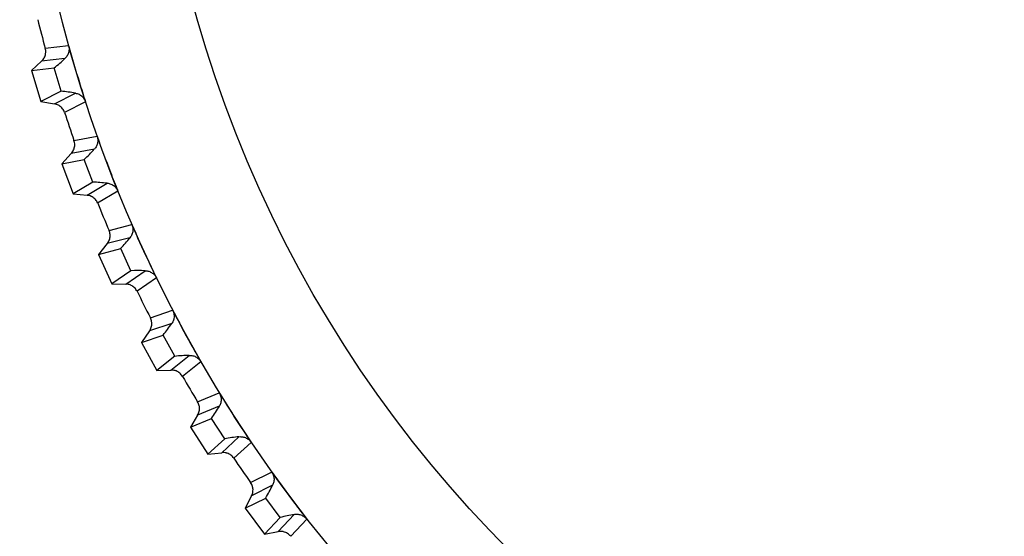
# Model space of a CAD drawing. Header units: millimetres. Extents: x -42 to 108, y 0 to 140.
# Tile 5 of 17: x 64 to 79, y 61 to 69. Entities that reach past the tile are written whole.
import ezdxf

# ---------------------------------------------------------------- set-up
doc = ezdxf.new("R2010")
doc.units = ezdxf.units.MM

msp = doc.modelspace()

# ---------------------------------------------------------------- linework, layer by layer
at = {"color": 7, "linetype": 'Continuous', "lineweight": 25}
for p, q in [((64.264, 68.219), (64.627, 68.262)), ((64.208, 68.02), (64.049, 67.872)), ((64.571, 68.062), (64.208, 68.02)), ((64.049, 67.872), (64.403, 67.914)), ((64.049, 67.872), (64.193, 67.393)), ((64.511, 67.553), (64.403, 67.914)), ((64.511, 67.553), (64.193, 67.393)), ((64.193, 67.393), (64.407, 67.357)), ((64.407, 67.357), (64.733, 67.521)), ((64.89, 67.386), (64.564, 67.222)), ((64.711, 66.786), (65.07, 66.854)), ((65.028, 66.651), (64.669, 66.584)), ((64.669, 66.584), (64.52, 66.425)), ((64.52, 66.425), (64.871, 66.492)), ((65.004, 66.139), (64.871, 66.492)), ((64.52, 66.425), (64.697, 65.957)), ((65.004, 66.139), (64.697, 65.957)), ((64.914, 65.936), (65.227, 66.123)), ((65.394, 65.999), (65.079, 65.812)), ((64.697, 65.957), (64.914, 65.936)), ((65.257, 65.389), (65.611, 65.481)), ((65.582, 65.276), (65.229, 65.183)), ((65.229, 65.183), (65.092, 65.015)), ((65.092, 65.015), (65.437, 65.106)), ((65.594, 64.763), (65.437, 65.106)), ((65.092, 65.015), (65.301, 64.56)), ((65.594, 64.763), (65.301, 64.56)), ((65.518, 64.554), (65.818, 64.763)), ((65.993, 64.651), (65.692, 64.442)), ((65.301, 64.56), (65.518, 64.554)), ((65.899, 64.032), (66.245, 64.149)), ((66.231, 63.942), (65.885, 63.826)), ((65.885, 63.826), (65.76, 63.647)), ((65.76, 63.647), (66.098, 63.762)), ((66.279, 63.432), (66.098, 63.762)), ((65.76, 63.647), (66, 63.209)), ((66.279, 63.432), (66, 63.209)), ((66.218, 63.218), (66.502, 63.447)), ((66.684, 63.347), (66.399, 63.119)), ((66, 63.209), (66.218, 63.218)), ((66.634, 62.724), (66.971, 62.865)), ((66.971, 62.657), (66.634, 62.517)), ((66.634, 62.517), (66.522, 62.33)), ((66.522, 62.33), (66.851, 62.468)), ((66.522, 62.33), (66.792, 61.91)), ((67.055, 62.151), (66.851, 62.468)), ((67.009, 61.934), (67.276, 62.182)), ((67.055, 62.151), (66.792, 61.91)), ((67.465, 62.095), (67.196, 61.847)), ((66.792, 61.91), (67.009, 61.934)), ((67.458, 61.47), (67.785, 61.634)), ((67.8, 61.427), (67.473, 61.263)), ((67.473, 61.263), (67.374, 61.07)), ((67.374, 61.07), (67.693, 61.23)), ((67.918, 60.928), (67.693, 61.23)), ((67.374, 61.07), (67.673, 60.669)), ((67.887, 60.708), (68.137, 60.974)), ((67.918, 60.928), (67.673, 60.669)), ((68.331, 60.901), (68.081, 60.635)), ((67.673, 60.669), (67.887, 60.708))]:
    msp.add_line(p, q, dxfattribs=at)
for radius in [21.133, 19.098]:
    msp.add_circle((85, 73.901), radius, dxfattribs=at)
for centre, radius, start, end in [((85, 73.901), 21.5, 194.099, 195.3235), ((62.633, 70.082), 2.799, 309.2368, 313.8187), ((64.228, 64.768), 2.799, 79.6038, 84.1858), ((85, 73.901), 21.5, 198.099, 199.3235), ((62.953, 68.531), 2.799, 313.2368, 317.8187), ((64.915, 63.341), 2.799, 83.6038, 88.1858), ((85, 73.901), 21.5, 202.099, 203.3235), ((63.382, 67.006), 2.799, 317.2368, 321.8187), ((65.701, 61.966), 2.799, 87.6038, 92.1858), ((85, 73.901), 21.5, 206.099, 207.3235), ((63.915, 65.515), 2.799, 321.2368, 325.8187), ((66.581, 60.649), 2.799, 91.6038, 96.1858), ((85, 73.901), 21.5, 210.099, 211.3235), ((64.552, 64.064), 2.799, 325.2368, 329.8187), ((67.55, 59.396), 2.799, 95.6038, 100.1858), ((85, 73.901), 21.5, 214.099, 215.3235), ((65.288, 62.662), 2.799, 329.2368, 333.8187), ((68.604, 58.214), 2.799, 99.6038, 104.1858)]:
    msp.add_arc(centre, radius, start, end, dxfattribs=at)
for points, knots in [([(64.208, 68.02), (64.216, 68.028), (64.223, 68.036), (64.23, 68.045), (64.237, 68.053), (64.243, 68.063), (64.248, 68.073), (64.253, 68.082), (64.258, 68.093), (64.261, 68.103), (64.265, 68.114), (64.267, 68.124), (64.269, 68.135), (64.27, 68.141), (64.271, 68.146), (64.271, 68.152), (64.272, 68.163), (64.272, 68.174), (64.271, 68.185), (64.269, 68.197), (64.267, 68.208), (64.264, 68.219)], [0, 0, 0, 0, 0.0000332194, 0.0000332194, 0.0000332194, 0.0000664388, 0.0000664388, 0.0000664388, 0.0000996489, 0.0000996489, 0.0000996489, 0.000132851, 0.000132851, 0.000132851, 0.0001493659, 0.0001493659, 0.0001493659, 0.0001828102, 0.0001828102, 0.0001828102, 0.0002172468, 0.0002172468, 0.0002172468, 0.0002172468]), ([(64.627, 68.262), (64.63, 68.251), (64.632, 68.24), (64.634, 68.229), (64.635, 68.218), (64.635, 68.207), (64.634, 68.196), (64.634, 68.185), (64.632, 68.174), (64.63, 68.164), (64.627, 68.153), (64.624, 68.143), (64.62, 68.133), (64.616, 68.124), (64.612, 68.115), (64.606, 68.106), (64.601, 68.098), (64.596, 68.09), (64.59, 68.083), (64.584, 68.075), (64.577, 68.069), (64.571, 68.062)], [0, 0, 0, 0, 0.0000330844, 0.0000330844, 0.0000330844, 0.0000661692, 0.0000661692, 0.0000661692, 0.0000989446, 0.0000989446, 0.0000989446, 0.0001308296, 0.0001308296, 0.0001308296, 0.000161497, 0.000161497, 0.000161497, 0.0001901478, 0.0001901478, 0.0001901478, 0.0002195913, 0.0002195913, 0.0002195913, 0.0002195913]), ([(64.627, 68.262), (64.681, 68.069), (64.737, 67.877), (64.796, 67.686), (64.827, 67.586), (64.858, 67.486), (64.89, 67.386)], [0, 0, 0, 0, 0.0006000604, 0.0006000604, 0.0006000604, 0.000914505, 0.000914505, 0.000914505, 0.000914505]), ([(64.733, 67.521), (64.742, 67.52), (64.752, 67.517), (64.761, 67.514), (64.771, 67.511), (64.78, 67.508), (64.789, 67.504), (64.797, 67.499), (64.806, 67.494), (64.814, 67.489), (64.822, 67.483), (64.83, 67.477), (64.837, 67.47), (64.844, 67.463), (64.851, 67.456), (64.857, 67.448), (64.863, 67.44), (64.869, 67.432), (64.874, 67.424), (64.881, 67.412), (64.886, 67.399), (64.89, 67.386)], [0, 0, 0, 0, 0.0000302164, 0.0000302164, 0.0000302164, 0.0000598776, 0.0000598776, 0.0000598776, 0.0000895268, 0.0000895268, 0.0000895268, 0.0001191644, 0.0001191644, 0.0001191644, 0.000148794, 0.000148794, 0.000148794, 0.00017842, 0.00017842, 0.00017842, 0.0002196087, 0.0002196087, 0.0002196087, 0.0002196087]), ([(64.564, 67.222), (64.56, 67.232), (64.556, 67.242), (64.551, 67.252), (64.546, 67.262), (64.54, 67.271), (64.533, 67.28), (64.526, 67.289), (64.519, 67.297), (64.511, 67.305), (64.503, 67.313), (64.494, 67.319), (64.485, 67.326), (64.48, 67.329), (64.476, 67.332), (64.471, 67.334), (64.461, 67.34), (64.451, 67.344), (64.44, 67.348), (64.43, 67.352), (64.418, 67.355), (64.407, 67.357)], [0, 0, 0, 0, 0.0000331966, 0.0000331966, 0.0000331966, 0.0000663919, 0.0000663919, 0.0000663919, 0.0000995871, 0.0000995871, 0.0000995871, 0.0001327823, 0.0001327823, 0.0001327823, 0.0001492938, 0.0001492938, 0.0001492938, 0.0001827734, 0.0001827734, 0.0001827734, 0.0002172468, 0.0002172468, 0.0002172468, 0.0002172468]), ([(64.669, 66.584), (64.676, 66.592), (64.683, 66.601), (64.689, 66.61), (64.695, 66.619), (64.701, 66.629), (64.705, 66.639), (64.71, 66.649), (64.713, 66.66), (64.716, 66.67), (64.719, 66.681), (64.721, 66.692), (64.722, 66.703), (64.722, 66.709), (64.722, 66.714), (64.722, 66.72), (64.722, 66.731), (64.722, 66.742), (64.72, 66.753), (64.718, 66.764), (64.715, 66.776), (64.711, 66.786)], [0, 0, 0, 0, 0.0000332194, 0.0000332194, 0.0000332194, 0.0000664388, 0.0000664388, 0.0000664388, 0.0000996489, 0.0000996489, 0.0000996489, 0.000132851, 0.000132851, 0.000132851, 0.0001493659, 0.0001493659, 0.0001493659, 0.0001828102, 0.0001828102, 0.0001828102, 0.0002172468, 0.0002172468, 0.0002172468, 0.0002172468]), ([(65.07, 66.854), (65.074, 66.844), (65.077, 66.833), (65.079, 66.822), (65.081, 66.812), (65.082, 66.801), (65.082, 66.789), (65.082, 66.779), (65.081, 66.768), (65.079, 66.757), (65.078, 66.746), (65.075, 66.736), (65.072, 66.726), (65.069, 66.716), (65.065, 66.707), (65.06, 66.698), (65.056, 66.689), (65.051, 66.681), (65.046, 66.673), (65.04, 66.666), (65.034, 66.658), (65.028, 66.651)], [0, 0, 0, 0, 0.0000330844, 0.0000330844, 0.0000330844, 0.0000661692, 0.0000661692, 0.0000661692, 0.0000989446, 0.0000989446, 0.0000989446, 0.0001308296, 0.0001308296, 0.0001308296, 0.000161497, 0.000161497, 0.000161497, 0.0001901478, 0.0001901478, 0.0001901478, 0.0002195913, 0.0002195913, 0.0002195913, 0.0002195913]), ([(65.07, 66.854), (65.137, 66.666), (65.206, 66.478), (65.278, 66.292), (65.316, 66.194), (65.355, 66.096), (65.394, 65.999)], [0, 0, 0, 0, 0.0006000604, 0.0006000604, 0.0006000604, 0.000914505, 0.000914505, 0.000914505, 0.000914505]), ([(65.227, 66.123), (65.237, 66.122), (65.247, 66.121), (65.256, 66.118), (65.266, 66.116), (65.275, 66.113), (65.284, 66.109), (65.293, 66.106), (65.302, 66.101), (65.311, 66.096), (65.319, 66.091), (65.327, 66.085), (65.335, 66.079), (65.343, 66.073), (65.35, 66.066), (65.356, 66.059), (65.363, 66.051), (65.369, 66.044), (65.375, 66.035), (65.382, 66.024), (65.389, 66.012), (65.394, 65.999)], [0, 0, 0, 0, 0.0000302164, 0.0000302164, 0.0000302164, 0.0000598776, 0.0000598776, 0.0000598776, 0.0000895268, 0.0000895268, 0.0000895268, 0.0001191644, 0.0001191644, 0.0001191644, 0.000148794, 0.000148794, 0.000148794, 0.00017842, 0.00017842, 0.00017842, 0.0002196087, 0.0002196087, 0.0002196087, 0.0002196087]), ([(65.079, 65.812), (65.075, 65.823), (65.07, 65.833), (65.064, 65.842), (65.059, 65.851), (65.052, 65.86), (65.045, 65.869), (65.038, 65.877), (65.03, 65.885), (65.021, 65.892), (65.012, 65.899), (65.003, 65.905), (64.994, 65.911), (64.989, 65.913), (64.984, 65.916), (64.979, 65.918), (64.969, 65.923), (64.958, 65.927), (64.948, 65.93), (64.936, 65.933), (64.925, 65.935), (64.914, 65.936)], [0, 0, 0, 0, 0.0000331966, 0.0000331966, 0.0000331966, 0.0000663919, 0.0000663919, 0.0000663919, 0.0000995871, 0.0000995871, 0.0000995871, 0.0001327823, 0.0001327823, 0.0001327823, 0.0001492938, 0.0001492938, 0.0001492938, 0.0001827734, 0.0001827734, 0.0001827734, 0.0002172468, 0.0002172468, 0.0002172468, 0.0002172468]), ([(65.229, 65.183), (65.236, 65.192), (65.242, 65.201), (65.247, 65.211), (65.253, 65.221), (65.257, 65.231), (65.261, 65.241), (65.265, 65.252), (65.268, 65.262), (65.27, 65.273), (65.272, 65.284), (65.273, 65.295), (65.273, 65.306), (65.273, 65.312), (65.273, 65.317), (65.273, 65.323), (65.272, 65.334), (65.27, 65.345), (65.268, 65.356), (65.265, 65.367), (65.261, 65.378), (65.257, 65.389)], [0, 0, 0, 0, 0.0000332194, 0.0000332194, 0.0000332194, 0.0000664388, 0.0000664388, 0.0000664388, 0.0000996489, 0.0000996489, 0.0000996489, 0.000132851, 0.000132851, 0.000132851, 0.0001493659, 0.0001493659, 0.0001493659, 0.0001828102, 0.0001828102, 0.0001828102, 0.0002172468, 0.0002172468, 0.0002172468, 0.0002172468]), ([(65.611, 65.481), (65.615, 65.471), (65.618, 65.461), (65.621, 65.45), (65.624, 65.439), (65.626, 65.428), (65.626, 65.417), (65.627, 65.406), (65.627, 65.395), (65.626, 65.385), (65.625, 65.374), (65.624, 65.363), (65.621, 65.353), (65.619, 65.343), (65.615, 65.334), (65.611, 65.324), (65.608, 65.316), (65.603, 65.307), (65.598, 65.299), (65.593, 65.291), (65.588, 65.283), (65.582, 65.276)], [0, 0, 0, 0, 0.0000330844, 0.0000330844, 0.0000330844, 0.0000661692, 0.0000661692, 0.0000661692, 0.0000989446, 0.0000989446, 0.0000989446, 0.0001308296, 0.0001308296, 0.0001308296, 0.000161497, 0.000161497, 0.000161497, 0.0001901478, 0.0001901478, 0.0001901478, 0.0002195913, 0.0002195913, 0.0002195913, 0.0002195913]), ([(65.611, 65.481), (65.69, 65.298), (65.772, 65.116), (65.857, 64.934), (65.902, 64.839), (65.947, 64.745), (65.993, 64.651)], [0, 0, 0, 0, 0.0006000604, 0.0006000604, 0.0006000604, 0.000914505, 0.000914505, 0.000914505, 0.000914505]), ([(65.818, 64.763), (65.828, 64.762), (65.837, 64.762), (65.847, 64.76), (65.857, 64.758), (65.866, 64.756), (65.876, 64.753), (65.885, 64.75), (65.894, 64.746), (65.903, 64.742), (65.912, 64.737), (65.92, 64.732), (65.928, 64.726), (65.936, 64.721), (65.944, 64.714), (65.951, 64.708), (65.958, 64.701), (65.965, 64.693), (65.971, 64.686), (65.979, 64.675), (65.987, 64.663), (65.993, 64.651)], [0, 0, 0, 0, 0.0000302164, 0.0000302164, 0.0000302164, 0.0000598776, 0.0000598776, 0.0000598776, 0.0000895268, 0.0000895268, 0.0000895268, 0.0001191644, 0.0001191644, 0.0001191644, 0.000148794, 0.000148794, 0.000148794, 0.00017842, 0.00017842, 0.00017842, 0.0002196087, 0.0002196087, 0.0002196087, 0.0002196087]), ([(65.692, 64.442), (65.687, 64.452), (65.682, 64.462), (65.675, 64.471), (65.669, 64.48), (65.662, 64.488), (65.654, 64.496), (65.646, 64.504), (65.637, 64.511), (65.628, 64.518), (65.619, 64.524), (65.61, 64.53), (65.6, 64.535), (65.595, 64.537), (65.59, 64.539), (65.585, 64.541), (65.574, 64.545), (65.563, 64.548), (65.552, 64.55), (65.541, 64.553), (65.53, 64.554), (65.518, 64.554)], [0, 0, 0, 0, 0.0000331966, 0.0000331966, 0.0000331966, 0.0000663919, 0.0000663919, 0.0000663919, 0.0000995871, 0.0000995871, 0.0000995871, 0.0001327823, 0.0001327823, 0.0001327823, 0.0001492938, 0.0001492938, 0.0001492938, 0.0001827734, 0.0001827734, 0.0001827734, 0.0002172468, 0.0002172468, 0.0002172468, 0.0002172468]), ([(65.885, 63.826), (65.891, 63.835), (65.897, 63.844), (65.902, 63.854), (65.906, 63.864), (65.91, 63.875), (65.913, 63.885), (65.916, 63.896), (65.919, 63.907), (65.92, 63.918), (65.921, 63.929), (65.921, 63.94), (65.921, 63.951), (65.92, 63.957), (65.92, 63.962), (65.919, 63.968), (65.918, 63.979), (65.915, 63.99), (65.912, 64), (65.908, 64.011), (65.904, 64.022), (65.899, 64.032)], [0, 0, 0, 0, 0.0000332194, 0.0000332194, 0.0000332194, 0.0000664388, 0.0000664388, 0.0000664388, 0.0000996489, 0.0000996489, 0.0000996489, 0.000132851, 0.000132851, 0.000132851, 0.0001493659, 0.0001493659, 0.0001493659, 0.0001828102, 0.0001828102, 0.0001828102, 0.0002172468, 0.0002172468, 0.0002172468, 0.0002172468]), ([(66.245, 64.149), (66.25, 64.14), (66.254, 64.129), (66.258, 64.119), (66.261, 64.108), (66.264, 64.098), (66.265, 64.087), (66.267, 64.076), (66.268, 64.065), (66.268, 64.054), (66.267, 64.043), (66.266, 64.033), (66.264, 64.022), (66.263, 64.012), (66.26, 64.002), (66.257, 63.993), (66.254, 63.984), (66.25, 63.975), (66.246, 63.967), (66.241, 63.958), (66.236, 63.95), (66.231, 63.942)], [0, 0, 0, 0, 0.0000330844, 0.0000330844, 0.0000330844, 0.0000661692, 0.0000661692, 0.0000661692, 0.0000989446, 0.0000989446, 0.0000989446, 0.0001308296, 0.0001308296, 0.0001308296, 0.000161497, 0.000161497, 0.000161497, 0.0001901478, 0.0001901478, 0.0001901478, 0.0002195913, 0.0002195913, 0.0002195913, 0.0002195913]), ([(66.245, 64.149), (66.337, 63.972), (66.432, 63.796), (66.529, 63.621), (66.58, 63.529), (66.632, 63.438), (66.684, 63.347)], [0, 0, 0, 0, 0.0006000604, 0.0006000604, 0.0006000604, 0.000914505, 0.000914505, 0.000914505, 0.000914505]), ([(66.502, 63.447), (66.512, 63.447), (66.522, 63.447), (66.531, 63.446), (66.541, 63.445), (66.551, 63.444), (66.56, 63.441), (66.57, 63.439), (66.579, 63.436), (66.588, 63.432), (66.598, 63.428), (66.606, 63.424), (66.615, 63.418), (66.623, 63.413), (66.631, 63.408), (66.639, 63.401), (66.647, 63.395), (66.654, 63.388), (66.66, 63.381), (66.669, 63.37), (66.678, 63.359), (66.684, 63.347)], [0, 0, 0, 0, 0.0000302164, 0.0000302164, 0.0000302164, 0.0000598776, 0.0000598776, 0.0000598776, 0.0000895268, 0.0000895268, 0.0000895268, 0.0001191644, 0.0001191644, 0.0001191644, 0.000148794, 0.000148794, 0.000148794, 0.00017842, 0.00017842, 0.00017842, 0.0002196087, 0.0002196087, 0.0002196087, 0.0002196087]), ([(66.399, 63.119), (66.394, 63.128), (66.387, 63.137), (66.38, 63.146), (66.373, 63.154), (66.365, 63.162), (66.357, 63.17), (66.348, 63.177), (66.339, 63.183), (66.33, 63.189), (66.321, 63.195), (66.311, 63.2), (66.3, 63.204), (66.295, 63.206), (66.29, 63.208), (66.285, 63.21), (66.274, 63.213), (66.263, 63.215), (66.252, 63.217), (66.241, 63.218), (66.229, 63.219), (66.218, 63.218)], [0, 0, 0, 0, 0.0000331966, 0.0000331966, 0.0000331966, 0.0000663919, 0.0000663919, 0.0000663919, 0.0000995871, 0.0000995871, 0.0000995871, 0.0001327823, 0.0001327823, 0.0001327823, 0.0001492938, 0.0001492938, 0.0001492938, 0.0001827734, 0.0001827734, 0.0001827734, 0.0002172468, 0.0002172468, 0.0002172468, 0.0002172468]), ([(66.971, 62.865), (67.075, 62.694), (67.182, 62.525), (67.291, 62.358), (67.349, 62.27), (67.407, 62.182), (67.465, 62.095)], [0, 0, 0, 0, 0.0006000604, 0.0006000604, 0.0006000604, 0.000914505, 0.000914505, 0.000914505, 0.000914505]), ([(66.971, 62.865), (66.977, 62.855), (66.982, 62.845), (66.986, 62.835), (66.99, 62.825), (66.993, 62.814), (66.996, 62.804), (66.998, 62.793), (67, 62.782), (67, 62.771), (67.001, 62.761), (67, 62.75), (66.999, 62.739), (66.998, 62.729), (66.996, 62.719), (66.994, 62.709), (66.991, 62.7), (66.988, 62.691), (66.984, 62.683), (66.981, 62.674), (66.976, 62.665), (66.971, 62.657)], [0, 0, 0, 0, 0.0000330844, 0.0000330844, 0.0000330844, 0.0000661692, 0.0000661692, 0.0000661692, 0.0000989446, 0.0000989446, 0.0000989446, 0.0001308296, 0.0001308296, 0.0001308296, 0.000161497, 0.000161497, 0.000161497, 0.0001901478, 0.0001901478, 0.0001901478, 0.0002195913, 0.0002195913, 0.0002195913, 0.0002195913]), ([(66.634, 62.517), (66.64, 62.526), (66.645, 62.536), (66.649, 62.546), (66.653, 62.557), (66.656, 62.567), (66.659, 62.578), (66.661, 62.589), (66.662, 62.6), (66.663, 62.611), (66.663, 62.622), (66.663, 62.633), (66.661, 62.644), (66.661, 62.65), (66.66, 62.655), (66.659, 62.661), (66.656, 62.672), (66.653, 62.682), (66.649, 62.693), (66.645, 62.703), (66.64, 62.714), (66.634, 62.724)], [0, 0, 0, 0, 0.0000332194, 0.0000332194, 0.0000332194, 0.0000664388, 0.0000664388, 0.0000664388, 0.0000996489, 0.0000996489, 0.0000996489, 0.000132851, 0.000132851, 0.000132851, 0.0001493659, 0.0001493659, 0.0001493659, 0.0001828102, 0.0001828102, 0.0001828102, 0.0002172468, 0.0002172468, 0.0002172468, 0.0002172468]), ([(67.276, 62.182), (67.286, 62.183), (67.296, 62.184), (67.306, 62.183), (67.315, 62.183), (67.325, 62.182), (67.335, 62.18), (67.345, 62.179), (67.354, 62.176), (67.364, 62.173), (67.373, 62.17), (67.382, 62.166), (67.391, 62.161), (67.4, 62.157), (67.408, 62.152), (67.416, 62.146), (67.424, 62.14), (67.432, 62.134), (67.439, 62.127), (67.449, 62.117), (67.458, 62.107), (67.465, 62.095)], [0, 0, 0, 0, 0.0000302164, 0.0000302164, 0.0000302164, 0.0000598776, 0.0000598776, 0.0000598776, 0.0000895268, 0.0000895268, 0.0000895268, 0.0001191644, 0.0001191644, 0.0001191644, 0.000148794, 0.000148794, 0.000148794, 0.00017842, 0.00017842, 0.00017842, 0.0002196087, 0.0002196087, 0.0002196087, 0.0002196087]), ([(67.196, 61.847), (67.19, 61.857), (67.183, 61.865), (67.176, 61.873), (67.168, 61.881), (67.16, 61.889), (67.151, 61.895), (67.142, 61.902), (67.133, 61.908), (67.123, 61.913), (67.113, 61.918), (67.103, 61.922), (67.092, 61.926), (67.087, 61.927), (67.081, 61.929), (67.076, 61.93), (67.065, 61.933), (67.054, 61.934), (67.043, 61.935), (67.032, 61.936), (67.02, 61.935), (67.009, 61.934)], [0, 0, 0, 0, 0.0000331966, 0.0000331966, 0.0000331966, 0.0000663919, 0.0000663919, 0.0000663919, 0.0000995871, 0.0000995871, 0.0000995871, 0.0001327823, 0.0001327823, 0.0001327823, 0.0001492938, 0.0001492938, 0.0001492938, 0.0001827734, 0.0001827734, 0.0001827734, 0.0002172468, 0.0002172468, 0.0002172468, 0.0002172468]), ([(67.785, 61.634), (67.901, 61.471), (68.019, 61.31), (68.14, 61.15), (68.203, 61.067), (68.267, 60.984), (68.331, 60.901)], [0, 0, 0, 0, 0.0006000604, 0.0006000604, 0.0006000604, 0.000914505, 0.000914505, 0.000914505, 0.000914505]), ([(67.785, 61.634), (67.791, 61.625), (67.797, 61.616), (67.802, 61.606), (67.806, 61.596), (67.81, 61.585), (67.814, 61.575), (67.817, 61.564), (67.819, 61.554), (67.82, 61.543), (67.822, 61.532), (67.822, 61.521), (67.822, 61.511), (67.821, 61.501), (67.82, 61.49), (67.818, 61.481), (67.816, 61.471), (67.814, 61.462), (67.811, 61.453), (67.808, 61.444), (67.804, 61.435), (67.8, 61.427)], [0, 0, 0, 0, 0.0000330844, 0.0000330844, 0.0000330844, 0.0000661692, 0.0000661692, 0.0000661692, 0.0000989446, 0.0000989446, 0.0000989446, 0.0001308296, 0.0001308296, 0.0001308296, 0.000161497, 0.000161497, 0.000161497, 0.0001901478, 0.0001901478, 0.0001901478, 0.0002195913, 0.0002195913, 0.0002195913, 0.0002195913]), ([(67.473, 61.263), (67.478, 61.273), (67.482, 61.283), (67.486, 61.294), (67.489, 61.305), (67.491, 61.315), (67.493, 61.326), (67.495, 61.337), (67.495, 61.349), (67.495, 61.36), (67.495, 61.371), (67.493, 61.382), (67.491, 61.393), (67.49, 61.398), (67.489, 61.403), (67.487, 61.409), (67.484, 61.419), (67.48, 61.43), (67.476, 61.44), (67.471, 61.45), (67.465, 61.46), (67.458, 61.47)], [0, 0, 0, 0, 0.0000332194, 0.0000332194, 0.0000332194, 0.0000664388, 0.0000664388, 0.0000664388, 0.0000996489, 0.0000996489, 0.0000996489, 0.000132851, 0.000132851, 0.000132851, 0.0001493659, 0.0001493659, 0.0001493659, 0.0001828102, 0.0001828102, 0.0001828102, 0.0002172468, 0.0002172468, 0.0002172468, 0.0002172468]), ([(68.137, 60.974), (68.147, 60.976), (68.156, 60.977), (68.166, 60.978), (68.176, 60.978), (68.186, 60.978), (68.196, 60.977), (68.205, 60.976), (68.215, 60.974), (68.225, 60.971), (68.234, 60.969), (68.244, 60.966), (68.253, 60.962), (68.262, 60.958), (68.271, 60.953), (68.279, 60.948), (68.287, 60.943), (68.295, 60.937), (68.303, 60.931), (68.313, 60.922), (68.323, 60.912), (68.331, 60.901)], [0, 0, 0, 0, 0.0000302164, 0.0000302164, 0.0000302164, 0.0000598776, 0.0000598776, 0.0000598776, 0.0000895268, 0.0000895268, 0.0000895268, 0.0001191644, 0.0001191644, 0.0001191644, 0.000148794, 0.000148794, 0.000148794, 0.00017842, 0.00017842, 0.00017842, 0.0002196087, 0.0002196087, 0.0002196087, 0.0002196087]), ([(68.081, 60.635), (68.074, 60.644), (68.066, 60.652), (68.058, 60.659), (68.05, 60.667), (68.041, 60.673), (68.032, 60.679), (68.022, 60.685), (68.013, 60.691), (68.003, 60.695), (67.992, 60.699), (67.982, 60.703), (67.971, 60.706), (67.966, 60.707), (67.96, 60.708), (67.955, 60.709), (67.944, 60.711), (67.933, 60.712), (67.921, 60.711), (67.91, 60.711), (67.898, 60.71), (67.887, 60.708)], [0, 0, 0, 0, 0.0000331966, 0.0000331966, 0.0000331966, 0.0000663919, 0.0000663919, 0.0000663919, 0.0000995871, 0.0000995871, 0.0000995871, 0.0001327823, 0.0001327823, 0.0001327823, 0.0001492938, 0.0001492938, 0.0001492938, 0.0001827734, 0.0001827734, 0.0001827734, 0.0002172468, 0.0002172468, 0.0002172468, 0.0002172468])]:
    msp.add_open_spline(points, degree=3, knots=knots, dxfattribs=at)

doc.saveas('drawing.dxf')
